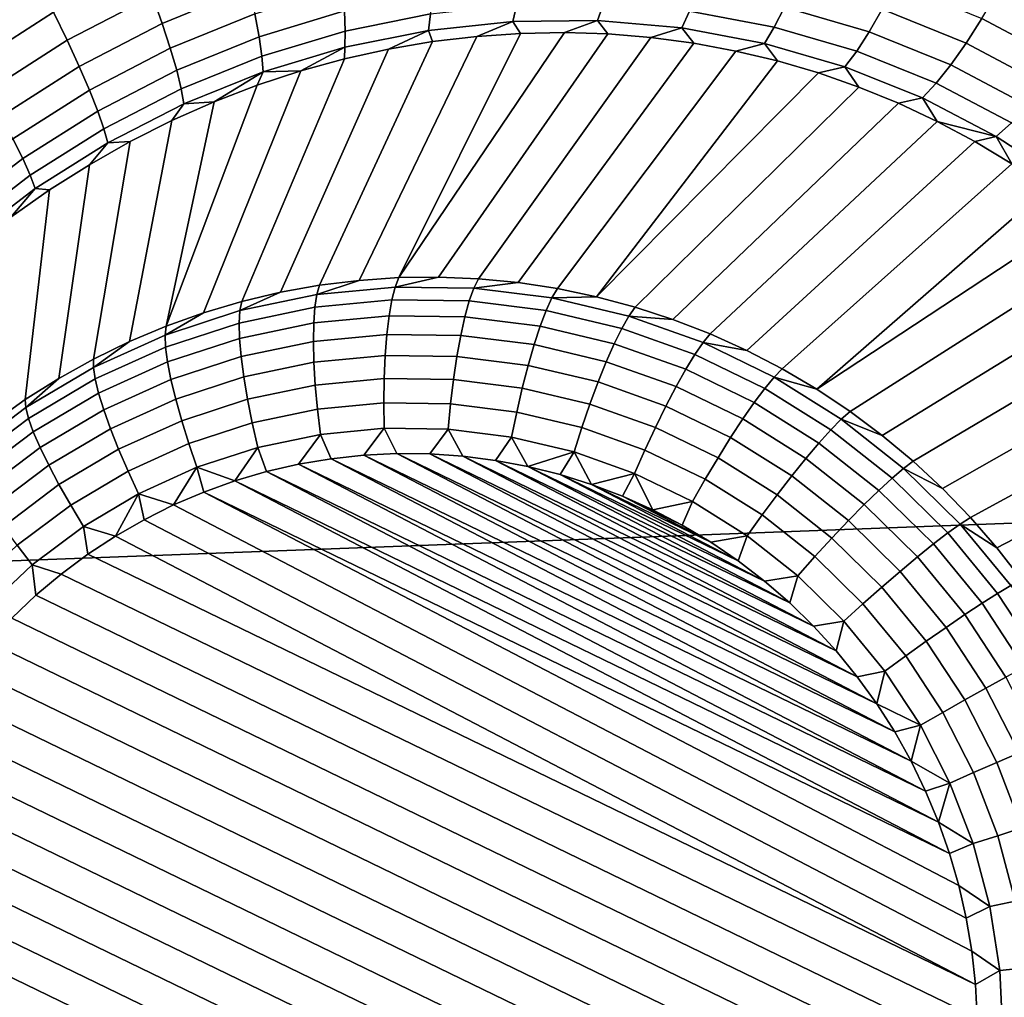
# Model space of a CAD drawing. Header units: metres. Extents: x -240 to 45, y -77 to 27.
# Tile 136 of 256: x -205.29 to -204.18, y -5.67 to -4.57. Entities that reach past the tile are written whole.
import ezdxf

# ---------------------------------------------------------------- set-up
doc = ezdxf.new("R2010")
doc.units = ezdxf.units.M
doc.layers.add('solid_102011X2', color=7, linetype='CONTINUOUS')

msp = doc.modelspace()

# ---------------------------------------------------------------- linework, layer by layer
at = {"layer": 'solid_102011X2'}
for points in [[(-204.128372, -4.500474, 322.313538), (-205.67717, -4.551639, 320.711212), (-205.525391, -5.189185, 320.590149), (-203.979279, -5.130848, 322.192963)], [(-205.266556, -4.529201, 269.524689), (-205.362854, -4.590886, 269.536743), (-205.384003, -4.558377, 269.546204), (-205.284805, -4.494833, 269.5336)], [(-205.029175, -4.535149, 269.445496), (-205.126968, -4.575106, 269.45755), (-205.137985, -4.544207, 269.480286), (-205.037338, -4.50302, 269.467743)], [(-205.137985, -4.544207, 269.480286), (-205.2341, -4.594166, 269.491974), (-205.249557, -4.562508, 269.510712), (-205.150604, -4.511018, 269.498535)], [(-204.089478, -4.589554, 269.289276), (-204.18515, -4.538713, 269.314819), (-204.16716, -4.505559, 269.327881), (-204.068314, -4.558119, 269.301819)], [(-205.249557, -4.562508, 269.510712), (-205.343063, -4.622376, 269.522247), (-205.362854, -4.590886, 269.536743), (-205.266556, -4.529201, 269.524689)], [(-205.022568, -4.564361, 269.419098), (-205.117783, -4.603168, 269.430695), (-205.126968, -4.575106, 269.45755), (-205.029175, -4.535149, 269.445496)], [(-204.921585, -4.561063, 269.37674), (-205.017654, -4.59014, 269.389038), (-205.022568, -4.564361, 269.419098), (-204.924011, -4.534437, 269.406403)], [(-204.330307, -4.584689, 269.271423), (-204.42569, -4.556685, 269.292999), (-204.41391, -4.530002, 269.320251), (-204.315674, -4.558947, 269.298187)], [(-204.22113, -4.597401, 269.27475), (-204.315674, -4.558947, 269.298187), (-204.300766, -4.529734, 269.320953), (-204.203247, -4.569509, 269.296997)], [(-205.126968, -4.575106, 269.45755), (-205.220474, -4.623614, 269.468719), (-205.2341, -4.594166, 269.491974), (-205.137985, -4.544207, 269.480286)], [(-204.82457, -4.564247, 269.330719), (-204.920593, -4.583711, 269.343903), (-204.921585, -4.561063, 269.37674), (-204.823227, -4.54105, 269.363159)], [(-204.437271, -4.57937, 269.262268), (-204.532669, -4.561475, 269.28186), (-204.523682, -4.538219, 269.313049), (-204.42569, -4.556685, 269.292999)], [(-204.11058, -4.618666, 269.271942), (-204.203247, -4.569509, 269.296997), (-204.18515, -4.538713, 269.314819), (-204.089478, -4.589554, 269.289276)], [(-204.731781, -4.572957, 269.28125), (-204.826981, -4.582998, 269.295563), (-204.82457, -4.564247, 269.330719), (-204.72728, -4.553939, 269.31604)], [(-204.636353, -4.572039, 269.26535), (-204.731781, -4.572957, 269.28125), (-204.72728, -4.553939, 269.31604), (-204.629654, -4.552999, 269.299774)], [(-204.541595, -4.580275, 269.247803), (-204.636353, -4.572039, 269.26535), (-204.629654, -4.552999, 269.299774), (-204.532669, -4.561475, 269.28186)], [(-204.344406, -4.606504, 269.241119), (-204.437271, -4.57937, 269.262268), (-204.42569, -4.556685, 269.292999), (-204.330307, -4.584689, 269.271423)], [(-204.23848, -4.621897, 269.248444), (-204.330307, -4.584689, 269.271423), (-204.315674, -4.558947, 269.298187), (-204.22113, -4.597401, 269.27475)], [(-205.2341, -4.594166, 269.491974), (-205.324982, -4.652291, 269.50296), (-205.343063, -4.622376, 269.522247), (-205.249557, -4.562508, 269.510712)], [(-205.017654, -4.59014, 269.389038), (-205.110565, -4.627895, 269.400208), (-205.117783, -4.603168, 269.430695), (-205.022568, -4.564361, 269.419098)], [(-204.920593, -4.583711, 269.343903), (-205.014496, -4.612028, 269.355804), (-205.017654, -4.59014, 269.389038), (-204.921585, -4.561063, 269.37674)], [(-204.826981, -4.582998, 269.295563), (-204.921051, -4.60198, 269.308411), (-204.920593, -4.583711, 269.343903), (-204.82457, -4.564247, 269.330719)], [(-204.448425, -4.597655, 269.228607), (-204.541595, -4.580275, 269.247803), (-204.532669, -4.561475, 269.28186), (-204.437271, -4.57937, 269.262268)], [(-204.131256, -4.64494, 269.250153), (-204.22113, -4.597401, 269.27475), (-204.203247, -4.569509, 269.296997), (-204.11058, -4.618666, 269.271942)], [(-205.117783, -4.603168, 269.430695), (-205.208893, -4.65033, 269.441406), (-205.220474, -4.623614, 269.468719), (-205.126968, -4.575106, 269.45755)], [(-204.826981, -4.582998, 269.295563), (-204.731781, -4.572957, 269.28125), (-204.772598, -4.589721, 269.250244), (-204.822266, -4.595634, 269.257599)], [(-204.731781, -4.572957, 269.28125), (-204.723053, -4.586329, 269.242523), (-204.772598, -4.589721, 269.250244)], [(-204.731781, -4.572957, 269.28125), (-204.636353, -4.572039, 269.26535), (-204.673737, -4.585428, 269.234375), (-204.723053, -4.586329, 269.242523)], [(-204.636353, -4.572039, 269.26535), (-204.624756, -4.586994, 269.22583), (-204.673737, -4.585428, 269.234375)], [(-204.636353, -4.572039, 269.26535), (-204.541595, -4.580275, 269.247803), (-204.576172, -4.590995, 269.216888), (-204.624756, -4.586994, 269.22583)], [(-204.541595, -4.580275, 269.247803), (-204.528076, -4.597416, 269.207489), (-204.576172, -4.590995, 269.216888)], [(-204.541595, -4.580275, 269.247803), (-204.448425, -4.597655, 269.228607), (-204.480545, -4.606226, 269.197662), (-204.528076, -4.597416, 269.207489)], [(-204.357742, -4.624007, 269.207825), (-204.448425, -4.597655, 269.228607), (-204.437271, -4.57937, 269.262268), (-204.344406, -4.606504, 269.241119)], [(-205.014496, -4.612028, 269.355804), (-205.105438, -4.648851, 269.366608), (-205.110565, -4.627895, 269.400208), (-205.017654, -4.59014, 269.389038)], [(-204.921051, -4.60198, 269.308411), (-205.013168, -4.629638, 269.320007), (-205.014496, -4.612028, 269.355804), (-204.920593, -4.583711, 269.343903)], [(-204.772598, -4.589721, 269.250244), (-204.905121, -4.864559, 268.369293), (-204.949615, -4.870063, 268.376953), (-204.822266, -4.595634, 269.257599)], [(-204.921051, -4.60198, 269.308411), (-204.826981, -4.582998, 269.295563), (-204.871948, -4.604077, 269.264557), (-204.921524, -4.615072, 269.271149)], [(-204.772598, -4.589721, 269.250244), (-204.723053, -4.586329, 269.242523), (-204.860382, -4.861504, 268.361694), (-204.905121, -4.864559, 268.369293)], [(-204.826981, -4.582998, 269.295563), (-204.822266, -4.595634, 269.257599), (-204.871948, -4.604077, 269.264557)], [(-204.624756, -4.586994, 269.22583), (-204.815536, -4.860909, 268.354187), (-204.860382, -4.861504, 268.361694), (-204.673737, -4.585428, 269.234375)], [(-204.723053, -4.586329, 269.242523), (-204.673737, -4.585428, 269.234375), (-204.860382, -4.861504, 268.361694)], [(-204.576172, -4.590995, 269.216888), (-204.770706, -4.862775, 268.346741), (-204.815536, -4.860909, 268.354187), (-204.624756, -4.586994, 269.22583)], [(-204.528076, -4.597416, 269.207489), (-204.726028, -4.867096, 268.339447), (-204.770706, -4.862775, 268.346741), (-204.576172, -4.590995, 269.216888)], [(-204.25499, -4.642562, 269.218536), (-204.344406, -4.606504, 269.241119), (-204.330307, -4.584689, 269.271423), (-204.23848, -4.621897, 269.248444)], [(-205.220474, -4.623614, 269.468719), (-205.308929, -4.6801, 269.479248), (-205.324982, -4.652291, 269.50296), (-205.2341, -4.594166, 269.491974)], [(-205.110565, -4.627895, 269.400208), (-205.19957, -4.673842, 269.410522), (-205.208893, -4.65033, 269.441406), (-205.117783, -4.603168, 269.430695)], [(-204.871948, -4.604077, 269.264557), (-204.993729, -4.878002, 268.384644), (-205.037338, -4.888352, 268.392334), (-204.921524, -4.615072, 269.271149)], [(-204.921051, -4.60198, 269.308411), (-204.970871, -4.628617, 269.277466), (-205.013168, -4.629638, 269.320007)], [(-204.822266, -4.595634, 269.257599), (-204.949615, -4.870063, 268.376953), (-204.993729, -4.878002, 268.384644), (-204.871948, -4.604077, 269.264557)], [(-204.921051, -4.60198, 269.308411), (-204.921524, -4.615072, 269.271149), (-204.970871, -4.628617, 269.277466)], [(-204.480545, -4.606226, 269.197662), (-204.681625, -4.87386, 268.332275), (-204.726028, -4.867096, 268.339447), (-204.528076, -4.597416, 269.207489)], [(-204.448425, -4.597655, 269.228607), (-204.433655, -4.617412, 269.187408), (-204.480545, -4.606226, 269.197662)], [(-204.448425, -4.597655, 269.228607), (-204.357742, -4.624007, 269.207825), (-204.387451, -4.630943, 269.176727), (-204.433655, -4.617412, 269.187408)], [(-204.151154, -4.667912, 269.224274), (-204.23848, -4.621897, 269.248444), (-204.22113, -4.597401, 269.27475), (-204.131256, -4.64494, 269.250153)], [(-205.013168, -4.629638, 269.320007), (-205.102509, -4.665665, 269.330536), (-205.105438, -4.648851, 269.366608), (-205.014496, -4.612028, 269.355804)], [(-204.921524, -4.615072, 269.271149), (-205.037338, -4.888352, 268.392334), (-205.080322, -4.901083, 268.399994), (-204.970871, -4.628617, 269.277466)], [(-204.433655, -4.617412, 269.187408), (-204.63765, -4.883048, 268.325287), (-204.681625, -4.87386, 268.332275), (-204.480545, -4.606226, 269.197662)], [(-204.270386, -4.659031, 269.185608), (-204.357742, -4.624007, 269.207825), (-204.344406, -4.606504, 269.241119), (-204.25499, -4.642562, 269.218536)], [(-205.208893, -4.65033, 269.441406), (-205.295181, -4.705312, 269.451538), (-205.308929, -4.6801, 269.479248), (-205.220474, -4.623614, 269.468719)], [(-204.433655, -4.617412, 269.187408), (-204.387451, -4.630943, 269.176727), (-204.63765, -4.883048, 268.325287)], [(-204.357742, -4.624007, 269.207825), (-204.342026, -4.646807, 269.165619), (-204.387451, -4.630943, 269.176727)], [(-204.357742, -4.624007, 269.207825), (-204.270386, -4.659031, 269.185608), (-204.297455, -4.664984, 269.154144), (-204.342026, -4.646807, 269.165619)], [(-204.169907, -4.687175, 269.194763), (-204.25499, -4.642562, 269.218536), (-204.23848, -4.621897, 269.248444), (-204.151154, -4.667912, 269.224274)], [(-205.105438, -4.648851, 269.366608), (-205.192688, -4.693734, 269.376617), (-205.19957, -4.673842, 269.410522), (-205.110565, -4.627895, 269.400208)], [(-204.970871, -4.628617, 269.277466), (-205.080322, -4.901083, 268.399994), (-205.122543, -4.916156, 268.407623), (-205.019836, -4.644723, 269.283447)], [(-205.013168, -4.629638, 269.320007), (-205.068283, -4.663364, 269.289185), (-205.102509, -4.665665, 269.330536)], [(-205.013168, -4.629638, 269.320007), (-205.019836, -4.644723, 269.283447), (-205.068283, -4.663364, 269.289185)], [(-205.013168, -4.629638, 269.320007), (-204.970871, -4.628617, 269.277466), (-205.019836, -4.644723, 269.283447)], [(-204.342026, -4.646807, 269.165619), (-204.594193, -4.894631, 268.318451), (-204.63765, -4.883048, 268.325287), (-204.387451, -4.630943, 269.176727)], [(-205.068283, -4.663364, 269.289185), (-205.019836, -4.644723, 269.283447), (-205.122543, -4.916156, 268.407623)], [(-204.297455, -4.664984, 269.154144), (-204.551422, -4.908577, 268.311859), (-204.594193, -4.894631, 268.318451), (-204.342026, -4.646807, 269.165619)], [(-204.18718, -4.702386, 269.16214), (-204.270386, -4.659031, 269.185608), (-204.25499, -4.642562, 269.218536), (-204.169907, -4.687175, 269.194763)], [(-205.19957, -4.673842, 269.410522), (-205.283981, -4.72748, 269.420288), (-205.295181, -4.705312, 269.451538), (-205.208893, -4.65033, 269.441406)], [(-205.102509, -4.665665, 269.330536), (-205.188354, -4.709653, 269.340271), (-205.192688, -4.693734, 269.376617), (-205.105438, -4.648851, 269.366608)], [(-204.270386, -4.659031, 269.185608), (-204.253784, -4.685467, 269.142242), (-204.297455, -4.664984, 269.154144)], [(-204.18718, -4.702386, 269.16214), (-204.253784, -4.685467, 269.142242), (-204.270386, -4.659031, 269.185608)], [(-205.188354, -4.709653, 269.340271), (-205.102509, -4.665665, 269.330536), (-205.116074, -4.684536, 269.294647), (-205.163025, -4.708181, 269.299927)], [(-205.116074, -4.684536, 269.294647), (-205.068283, -4.663364, 269.289185), (-205.122543, -4.916156, 268.407623), (-205.163879, -4.933529, 268.415222)], [(-205.102509, -4.665665, 269.330536), (-205.068283, -4.663364, 269.289185), (-205.116074, -4.684536, 269.294647)], [(-204.253784, -4.685467, 269.142242), (-204.50943, -4.924844, 268.30545), (-204.551422, -4.908577, 268.311859), (-204.297455, -4.664984, 269.154144)], [(-205.192688, -4.693734, 269.376617), (-205.275543, -4.746211, 269.386078), (-205.283981, -4.72748, 269.420288), (-205.19957, -4.673842, 269.410522)], [(-205.163025, -4.708181, 269.299927), (-205.116074, -4.684536, 269.294647), (-205.163879, -4.933529, 268.415222), (-205.204224, -4.95315, 268.422699)], [(-204.211121, -4.70823, 269.129974), (-204.468369, -4.943384, 268.299286), (-204.50943, -4.924844, 268.30545), (-204.253784, -4.685467, 269.142242)], [(-204.18718, -4.702386, 269.16214), (-204.211121, -4.70823, 269.129974), (-204.253784, -4.685467, 269.142242)], [(-204.108826, -4.753578, 269.137726), (-204.18718, -4.702386, 269.16214), (-204.169907, -4.687175, 269.194763), (-204.089859, -4.739809, 269.170013)], [(-205.188354, -4.709653, 269.340271), (-205.269989, -4.761174, 269.349487), (-205.275543, -4.746211, 269.386078), (-205.192688, -4.693734, 269.376617)], [(-204.18718, -4.702386, 269.16214), (-204.16954, -4.733253, 269.117371), (-204.211121, -4.70823, 269.129974)], [(-204.108826, -4.753578, 269.137726), (-204.16954, -4.733253, 269.117371), (-204.18718, -4.702386, 269.16214)], [(-205.283981, -4.72748, 269.420288), (-205.36319, -4.78826, 269.429718), (-205.376053, -4.767533, 269.461304), (-205.295181, -4.705312, 269.451538)], [(-205.269989, -4.761174, 269.349487), (-205.188354, -4.709653, 269.340271), (-205.209015, -4.734279, 269.305054), (-205.253876, -4.762744, 269.310089)], [(-205.163025, -4.708181, 269.299927), (-205.204224, -4.95315, 268.422699), (-205.243439, -4.974961, 268.430115), (-205.209015, -4.734279, 269.305054)], [(-205.188354, -4.709653, 269.340271), (-205.163025, -4.708181, 269.299927), (-205.209015, -4.734279, 269.305054)], [(-204.16954, -4.733253, 269.117371), (-204.428329, -4.964144, 268.293396), (-204.468369, -4.943384, 268.299286), (-204.211121, -4.70823, 269.129974)], [(-205.275543, -4.746211, 269.386078), (-205.353378, -4.805768, 269.395203), (-205.36319, -4.78826, 269.429718), (-205.283981, -4.72748, 269.420288)], [(-205.209015, -4.734279, 269.305054), (-205.243439, -4.974961, 268.430115), (-205.281418, -4.998899, 268.437378), (-205.253876, -4.762744, 269.310089)], [(-204.129135, -4.760509, 269.104431), (-204.38945, -4.987062, 268.287781), (-204.428329, -4.964144, 268.293396), (-204.16954, -4.733253, 269.117371)], [(-205.269989, -4.761174, 269.349487), (-205.346802, -4.819746, 269.358398), (-205.353378, -4.805768, 269.395203), (-205.275543, -4.746211, 269.386078)], [(-205.346802, -4.819746, 269.358398), (-205.269989, -4.761174, 269.349487), (-205.297455, -4.793531, 269.315002), (-205.339569, -4.826523, 269.319916)], [(-205.253876, -4.762744, 269.310089), (-205.281418, -4.998899, 268.437378), (-205.318054, -5.024894, 268.444489), (-205.297455, -4.793531, 269.315002)], [(-205.269989, -4.761174, 269.349487), (-205.253876, -4.762744, 269.310089), (-205.297455, -4.793531, 269.315002)], [(-204.129135, -4.760509, 269.104431), (-204.089996, -4.789971, 269.091248), (-204.38945, -4.987062, 268.287781)], [(-204.0522, -4.821599, 269.07782), (-204.351852, -5.01207, 268.28244), (-204.38945, -4.987062, 268.287781), (-204.089996, -4.789971, 269.091248)], [(-204.015884, -4.855352, 269.064178), (-204.315613, -5.039097, 268.277435), (-204.351852, -5.01207, 268.28244), (-204.0522, -4.821599, 269.07782)], [(-203.98114, -4.891167, 269.050415), (-204.280869, -5.068062, 268.272736), (-204.315613, -5.039097, 268.277435), (-204.015884, -4.855352, 269.064178)], [(-204.952682, -4.880531, 268.350006), (-205.039413, -4.898612, 268.365204), (-204.993729, -4.878002, 268.384644), (-204.949615, -4.870063, 268.376953)], [(-204.864471, -4.872069, 268.33493), (-204.952682, -4.880531, 268.350006), (-204.905121, -4.864559, 268.369293), (-204.860382, -4.861504, 268.361694)], [(-204.952682, -4.880531, 268.350006), (-204.949615, -4.870063, 268.376953), (-204.905121, -4.864559, 268.369293)], [(-204.864471, -4.872069, 268.33493), (-204.860382, -4.861504, 268.361694), (-204.815536, -4.860909, 268.354187)], [(-204.775818, -4.873326, 268.32016), (-204.864471, -4.872069, 268.33493), (-204.815536, -4.860909, 268.354187), (-204.770706, -4.862775, 268.346741)], [(-204.775818, -4.873326, 268.32016), (-204.770706, -4.862775, 268.346741), (-204.726028, -4.867096, 268.339447)], [(-204.687744, -4.884286, 268.305847), (-204.775818, -4.873326, 268.32016), (-204.726028, -4.867096, 268.339447), (-204.681625, -4.87386, 268.332275)], [(-205.039413, -4.898612, 268.365204), (-204.952682, -4.880531, 268.350006), (-204.954895, -4.894785, 268.324738), (-205.040222, -4.912573, 268.339691)], [(-205.039413, -4.898612, 268.365204), (-205.037338, -4.888352, 268.392334), (-204.993729, -4.878002, 268.384644)], [(-204.952682, -4.880531, 268.350006), (-204.864471, -4.872069, 268.33493), (-204.868103, -4.88646, 268.309906), (-204.954895, -4.894785, 268.324738)], [(-204.864471, -4.872069, 268.33493), (-204.775818, -4.873326, 268.32016), (-204.780884, -4.887696, 268.29538), (-204.868103, -4.88646, 268.309906)], [(-204.775818, -4.873326, 268.32016), (-204.687744, -4.884286, 268.305847), (-204.694244, -4.898479, 268.281311), (-204.780884, -4.887696, 268.29538)], [(-204.687744, -4.884286, 268.305847), (-204.681625, -4.87386, 268.332275), (-204.63765, -4.883048, 268.325287)], [(-205.039413, -4.898612, 268.365204), (-205.123642, -4.9261, 268.380341), (-205.080322, -4.901083, 268.399994), (-205.037338, -4.888352, 268.392334)], [(-204.954895, -4.894785, 268.324738), (-204.868103, -4.88646, 268.309906), (-204.871216, -4.904362, 268.287201), (-204.956192, -4.912514, 268.301727)], [(-204.868103, -4.88646, 268.309906), (-204.780884, -4.887696, 268.29538), (-204.785812, -4.905572, 268.272949), (-204.871216, -4.904362, 268.287201)], [(-204.780884, -4.887696, 268.29538), (-204.694244, -4.898479, 268.281311), (-204.700974, -4.91613, 268.259186), (-204.785812, -4.905572, 268.272949)], [(-204.687744, -4.884286, 268.305847), (-204.601303, -4.90482, 268.292175), (-204.609207, -4.918681, 268.267853), (-204.694244, -4.898479, 268.281311)], [(-204.601303, -4.90482, 268.292175), (-204.687744, -4.884286, 268.305847), (-204.63765, -4.883048, 268.325287), (-204.594193, -4.894631, 268.318451)], [(-203.948059, -4.92898, 269.036591), (-204.247711, -5.09888, 268.268372), (-204.280869, -5.068062, 268.272736), (-203.98114, -4.891167, 269.050415)], [(-205.123642, -4.9261, 268.380341), (-205.039413, -4.898612, 268.365204), (-205.040222, -4.912573, 268.339691), (-205.123093, -4.939617, 268.354584)], [(-205.123642, -4.9261, 268.380341), (-205.122543, -4.916156, 268.407623), (-205.080322, -4.901083, 268.399994)], [(-205.040222, -4.912573, 268.339691), (-204.954895, -4.894785, 268.324738), (-204.956192, -4.912514, 268.301727), (-205.039734, -4.929931, 268.316345)], [(-204.694244, -4.898479, 268.281311), (-204.609207, -4.918681, 268.267853), (-204.617706, -4.935912, 268.246002), (-204.700974, -4.91613, 268.259186)], [(-204.601303, -4.90482, 268.292175), (-204.594193, -4.894631, 268.318451), (-204.551422, -4.908577, 268.311859)], [(-205.123093, -4.939617, 268.354584), (-205.040222, -4.912573, 268.339691), (-205.039734, -4.929931, 268.316345), (-205.12088, -4.95641, 268.330933)], [(-205.039734, -4.929931, 268.316345), (-204.956192, -4.912514, 268.301727), (-204.956543, -4.933342, 268.281403), (-205.037964, -4.950318, 268.295685)], [(-204.956192, -4.912514, 268.301727), (-204.871216, -4.904362, 268.287201), (-204.873718, -4.925398, 268.267242), (-204.956543, -4.933342, 268.281403)], [(-204.871216, -4.904362, 268.287201), (-204.785812, -4.905572, 268.272949), (-204.790482, -4.926578, 268.253387), (-204.873718, -4.925398, 268.267242)], [(-204.785812, -4.905572, 268.272949), (-204.700974, -4.91613, 268.259186), (-204.707809, -4.936867, 268.23996), (-204.790482, -4.926578, 268.253387)], [(-204.601303, -4.90482, 268.292175), (-204.517502, -4.93469, 268.279327), (-204.526764, -4.948067, 268.255188), (-204.609207, -4.918681, 268.267853)], [(-204.517502, -4.93469, 268.279327), (-204.601303, -4.90482, 268.292175), (-204.551422, -4.908577, 268.311859), (-204.50943, -4.924844, 268.30545)], [(-205.123642, -4.9261, 268.380341), (-205.204391, -4.962673, 268.395264), (-205.163879, -4.933529, 268.415222), (-205.122543, -4.916156, 268.407623)], [(-204.956543, -4.933342, 268.281403), (-204.873718, -4.925398, 268.267242), (-204.87558, -4.949121, 268.250519), (-204.955948, -4.956831, 268.264252)], [(-204.873718, -4.925398, 268.267242), (-204.790482, -4.926578, 268.253387), (-204.7948, -4.950266, 268.237061), (-204.87558, -4.949121, 268.250519)], [(-204.700974, -4.91613, 268.259186), (-204.617706, -4.935912, 268.246002), (-204.626648, -4.956147, 268.227112), (-204.707809, -4.936867, 268.23996)], [(-204.609207, -4.918681, 268.267853), (-204.526764, -4.948067, 268.255188), (-204.536987, -4.964684, 268.233612), (-204.617706, -4.935912, 268.246002)], [(-204.517502, -4.93469, 268.279327), (-204.50943, -4.924844, 268.30545), (-204.468369, -4.943384, 268.299286)], [(-205.204391, -4.962673, 268.395264), (-205.123642, -4.9261, 268.380341), (-205.123093, -4.939617, 268.354584), (-205.20253, -4.975597, 268.369263)], [(-205.204391, -4.962673, 268.395264), (-205.204224, -4.95315, 268.422699), (-205.163879, -4.933529, 268.415222)], [(-205.12088, -4.95641, 268.330933), (-205.039734, -4.929931, 268.316345), (-205.037964, -4.950318, 268.295685), (-205.11705, -4.976126, 268.309906)], [(-205.037964, -4.950318, 268.295685), (-204.956543, -4.933342, 268.281403), (-204.955948, -4.956831, 268.264252), (-205.034958, -4.973303, 268.278107)], [(-204.790482, -4.926578, 268.253387), (-204.707809, -4.936867, 268.23996), (-204.714569, -4.960251, 268.22403), (-204.7948, -4.950266, 268.237061)], [(-204.707809, -4.936867, 268.23996), (-204.626648, -4.956147, 268.227112), (-204.635818, -4.97896, 268.211578), (-204.714569, -4.960251, 268.22403)], [(-204.617706, -4.935912, 268.246002), (-204.536987, -4.964684, 268.233612), (-204.547974, -4.98419, 268.215027), (-204.626648, -4.956147, 268.227112)], [(-204.517502, -4.93469, 268.279327), (-204.437332, -4.973543, 268.267395), (-204.447876, -4.986291, 268.243469), (-204.526764, -4.948067, 268.255188)], [(-204.437332, -4.973543, 268.267395), (-204.517502, -4.93469, 268.279327), (-204.468369, -4.943384, 268.299286), (-204.428329, -4.964144, 268.293396)], [(-203.916748, -4.968709, 269.022797), (-204.216232, -5.131462, 268.264343), (-204.247711, -5.09888, 268.268372), (-203.948059, -4.92898, 269.036591)], [(-205.20253, -4.975597, 268.369263), (-205.123093, -4.939617, 268.354584), (-205.12088, -4.95641, 268.330933), (-205.198669, -4.991641, 268.345306)], [(-204.526764, -4.948067, 268.255188), (-204.447876, -4.986291, 268.243469), (-204.459747, -5.002111, 268.222137), (-204.536987, -4.964684, 268.233612)], [(-205.204391, -4.962673, 268.395264), (-205.280716, -5.007902, 268.40976), (-205.243439, -4.974961, 268.430115), (-205.204224, -4.95315, 268.422699)], [(-205.198669, -4.991641, 268.345306), (-205.12088, -4.95641, 268.330933), (-205.11705, -4.976126, 268.309906), (-205.192871, -5.010463, 268.323883)], [(-205.11705, -4.976126, 268.309906), (-205.037964, -4.950318, 268.295685), (-205.034958, -4.973303, 268.278107), (-205.11171, -4.998347, 268.291901)], [(-205.034958, -4.973303, 268.278107), (-204.955948, -4.956831, 268.264252), (-204.954407, -4.982481, 268.25061), (-205.030777, -4.998401, 268.264008)], [(-204.955948, -4.956831, 268.264252), (-204.87558, -4.949121, 268.250519), (-204.876755, -4.975031, 268.237335), (-204.954407, -4.982481, 268.25061)], [(-204.87558, -4.949121, 268.250519), (-204.7948, -4.950266, 268.237061), (-204.798691, -4.976137, 268.224335), (-204.876755, -4.975031, 268.237335)], [(-204.7948, -4.950266, 268.237061), (-204.714569, -4.960251, 268.22403), (-204.721161, -4.985787, 268.211731), (-204.798691, -4.976137, 268.224335)], [(-204.626648, -4.956147, 268.227112), (-204.547974, -4.98419, 268.215027), (-204.559479, -5.006172, 268.19986), (-204.635818, -4.97896, 268.211578)], [(-205.280716, -5.007902, 268.40976), (-205.204391, -4.962673, 268.395264), (-205.20253, -4.975597, 268.369263), (-205.277618, -5.020094, 268.383514)], [(-204.714569, -4.960251, 268.22403), (-204.635818, -4.97896, 268.211578), (-204.64505, -5.003867, 268.199707), (-204.721161, -4.985787, 268.211731)], [(-204.536987, -4.964684, 268.233612), (-204.459747, -5.002111, 268.222137), (-204.472687, -5.020669, 268.203857), (-204.547974, -4.98419, 268.215027)], [(-204.437332, -4.973543, 268.267395), (-204.428329, -4.964144, 268.293396), (-204.38945, -4.987062, 268.287781)], [(-203.887314, -5.010285, 269.009033), (-204.186539, -5.165711, 268.260681), (-204.216232, -5.131462, 268.264343), (-203.916748, -4.968709, 269.022797)], [(-205.280716, -5.007902, 268.40976), (-205.281418, -4.998899, 268.437378), (-205.243439, -4.974961, 268.430115)], [(-205.277618, -5.020094, 268.383514), (-205.20253, -4.975597, 268.369263), (-205.198669, -4.991641, 268.345306), (-205.272186, -5.035209, 268.359253)], [(-205.192871, -5.010463, 268.323883), (-205.11705, -4.976126, 268.309906), (-205.11171, -4.998347, 268.291901), (-205.185272, -5.031667, 268.305481)], [(-205.11171, -4.998347, 268.291901), (-205.034958, -4.973303, 268.278107), (-205.030777, -4.998401, 268.264008), (-205.104935, -5.022602, 268.277313)], [(-204.954407, -4.982481, 268.25061), (-204.876755, -4.975031, 268.237335), (-204.877197, -5.002579, 268.227997), (-204.951981, -5.009751, 268.240784)], [(-204.876755, -4.975031, 268.237335), (-204.798691, -4.976137, 268.224335), (-204.802048, -5.003644, 268.215485), (-204.877197, -5.002579, 268.227997)], [(-204.798691, -4.976137, 268.224335), (-204.721161, -4.985787, 268.211731), (-204.727402, -5.012934, 268.203339), (-204.802048, -5.003644, 268.215485)], [(-204.635818, -4.97896, 268.211578), (-204.559479, -5.006172, 268.19986), (-204.571274, -5.030165, 268.188385), (-204.64505, -5.003867, 268.199707)], [(-204.437332, -4.973543, 268.267395), (-204.36171, -5.020925, 268.256592), (-204.373489, -5.032907, 268.232819), (-204.447876, -4.986291, 268.243469)], [(-204.36171, -5.020925, 268.256592), (-204.437332, -4.973543, 268.267395), (-204.38945, -4.987062, 268.287781), (-204.351852, -5.01207, 268.28244)], [(-205.272186, -5.035209, 268.359253), (-205.198669, -4.991641, 268.345306), (-205.192871, -5.010463, 268.323883), (-205.264526, -5.052927, 268.337494)], [(-205.030777, -4.998401, 268.264008), (-204.954407, -4.982481, 268.25061), (-204.951981, -5.009751, 268.240784), (-205.025497, -5.025078, 268.253662)], [(-204.721161, -4.985787, 268.211731), (-204.64505, -5.003867, 268.199707), (-204.654129, -5.030341, 268.191772), (-204.727402, -5.012934, 268.203339)], [(-204.547974, -4.98419, 268.215027), (-204.472687, -5.020669, 268.203857), (-204.486435, -5.04157, 268.188995), (-204.559479, -5.006172, 268.19986)], [(-204.447876, -4.986291, 268.243469), (-204.373489, -5.032907, 268.232819), (-204.386902, -5.047754, 268.2117), (-204.459747, -5.002111, 268.222137)], [(-205.280716, -5.007902, 268.40976), (-205.3517, -5.061256, 268.423676), (-205.318054, -5.024894, 268.444489), (-205.281418, -4.998899, 268.437378)], [(-205.185272, -5.031667, 268.305481), (-205.11171, -4.998347, 268.291901), (-205.104935, -5.022602, 268.277313), (-205.176041, -5.054803, 268.290436)], [(-205.104935, -5.022602, 268.277313), (-205.030777, -4.998401, 268.264008), (-205.025497, -5.025078, 268.253662), (-205.096909, -5.048379, 268.266479)], [(-204.951981, -5.009751, 268.240784), (-204.877197, -5.002579, 268.227997), (-204.876938, -5.031181, 268.222687), (-204.948685, -5.038064, 268.234955)], [(-204.877197, -5.002579, 268.227997), (-204.802048, -5.003644, 268.215485), (-204.80481, -5.032203, 268.210663), (-204.876938, -5.031181, 268.222687)], [(-204.459747, -5.002111, 268.222137), (-204.386902, -5.047754, 268.2117), (-204.401703, -5.065154, 268.193695), (-204.472687, -5.020669, 268.203857)], [(-205.3517, -5.061256, 268.423676), (-205.280716, -5.007902, 268.40976), (-205.277618, -5.020094, 268.383514), (-205.347458, -5.072586, 268.397217)], [(-205.264526, -5.052927, 268.337494), (-205.192871, -5.010463, 268.323883), (-205.185272, -5.031667, 268.305481), (-205.254807, -5.072873, 268.318695)], [(-205.025497, -5.025078, 268.253662), (-204.951981, -5.009751, 268.240784), (-204.948685, -5.038064, 268.234955), (-205.019241, -5.052773, 268.247314)], [(-204.802048, -5.003644, 268.215485), (-204.727402, -5.012934, 268.203339), (-204.73317, -5.041119, 268.199036), (-204.80481, -5.032203, 268.210663)], [(-204.727402, -5.012934, 268.203339), (-204.654129, -5.030341, 268.191772), (-204.662857, -5.057823, 268.187927), (-204.73317, -5.041119, 268.199036)], [(-204.64505, -5.003867, 268.199707), (-204.571274, -5.030165, 268.188385), (-204.583084, -5.055661, 268.180847), (-204.654129, -5.030341, 268.191772)], [(-204.559479, -5.006172, 268.19986), (-204.486435, -5.04157, 268.188995), (-204.500671, -5.064373, 268.177887), (-204.571274, -5.030165, 268.188385)], [(-204.36171, -5.020925, 268.256592), (-204.351852, -5.01207, 268.28244), (-204.315613, -5.039097, 268.277435)], [(-203.859848, -5.053578, 268.995422), (-204.158707, -5.201527, 268.257416), (-204.186539, -5.165711, 268.260681), (-203.887314, -5.010285, 269.009033)], [(-205.347458, -5.072586, 268.397217), (-205.277618, -5.020094, 268.383514), (-205.272186, -5.035209, 268.359253), (-205.340561, -5.086606, 268.372681)], [(-205.176041, -5.054803, 268.290436), (-205.104935, -5.022602, 268.277313), (-205.096909, -5.048379, 268.266479), (-205.165359, -5.079382, 268.279144)], [(-205.096909, -5.048379, 268.266479), (-205.025497, -5.025078, 268.253662), (-205.019241, -5.052773, 268.247314), (-205.087769, -5.075133, 268.259644)], [(-204.472687, -5.020669, 268.203857), (-204.401703, -5.065154, 268.193695), (-204.417542, -5.084737, 268.179138), (-204.486435, -5.04157, 268.188995)], [(-204.36171, -5.020925, 268.256592), (-204.29155, -5.07628, 268.246979), (-204.304459, -5.087366, 268.223358), (-204.373489, -5.032907, 268.232819)], [(-204.29155, -5.07628, 268.246979), (-204.36171, -5.020925, 268.256592), (-204.315613, -5.039097, 268.277435), (-204.280869, -5.068062, 268.272736)], [(-205.340561, -5.086606, 268.372681), (-205.272186, -5.035209, 268.359253), (-205.264526, -5.052927, 268.337494), (-205.331177, -5.10302, 268.350555)], [(-205.254807, -5.072873, 268.318695), (-205.185272, -5.031667, 268.305481), (-205.176041, -5.054803, 268.290436), (-205.243225, -5.094624, 268.303223)], [(-204.948685, -5.038064, 268.234955), (-204.876938, -5.031181, 268.222687), (-204.899628, -5.061414, 268.225525), (-204.9366, -5.065421, 268.231873)], [(-204.876938, -5.031181, 268.222687), (-204.862518, -5.059598, 268.219269), (-204.899628, -5.061414, 268.225525)], [(-204.876938, -5.031181, 268.222687), (-204.80481, -5.032203, 268.210663), (-204.825317, -5.059978, 268.213043), (-204.862518, -5.059598, 268.219269)], [(-204.80481, -5.032203, 268.210663), (-204.788254, -5.062549, 268.20694), (-204.825317, -5.059978, 268.213043)], [(-204.80481, -5.032203, 268.210663), (-204.73317, -5.041119, 268.199036), (-204.751328, -5.067308, 268.200958), (-204.788254, -5.062549, 268.20694)], [(-204.654129, -5.030341, 268.191772), (-204.583084, -5.055661, 268.180847), (-204.594696, -5.08212, 268.17746), (-204.662857, -5.057823, 268.187927)], [(-204.571274, -5.030165, 268.188385), (-204.500671, -5.064373, 268.177887), (-204.515121, -5.088596, 268.170746), (-204.583084, -5.055661, 268.180847)], [(-204.373489, -5.032907, 268.232819), (-204.304459, -5.087366, 268.223358), (-204.319321, -5.101078, 268.202454), (-204.386902, -5.047754, 268.2117)], [(-205.019241, -5.052773, 268.247314), (-204.948685, -5.038064, 268.234955), (-204.973221, -5.071604, 268.23822), (-205.009445, -5.079943, 268.244598)], [(-204.948685, -5.038064, 268.234955), (-204.9366, -5.065421, 268.231873), (-204.973221, -5.071604, 268.23822)], [(-204.73317, -5.041119, 268.199036), (-204.714767, -5.074231, 268.195099), (-204.751328, -5.067308, 268.200958)], [(-204.73317, -5.041119, 268.199036), (-204.662857, -5.057823, 268.187927), (-204.714767, -5.074231, 268.195099)], [(-204.486435, -5.04157, 268.188995), (-204.417542, -5.084737, 268.179138), (-204.434097, -5.106091, 268.168365), (-204.500671, -5.064373, 268.177887)], [(-204.386902, -5.047754, 268.2117), (-204.319321, -5.101078, 268.202454), (-204.335815, -5.117125, 268.184662), (-204.401703, -5.065154, 268.193695)], [(-205.331177, -5.10302, 268.350555), (-205.264526, -5.052927, 268.337494), (-205.254807, -5.072873, 268.318695), (-205.319473, -5.121482, 268.33136)], [(-205.243225, -5.094624, 268.303223), (-205.176041, -5.054803, 268.290436), (-205.165359, -5.079382, 268.279144), (-205.230042, -5.117722, 268.291412)], [(-205.165359, -5.079382, 268.279144), (-205.096909, -5.048379, 268.266479), (-205.087769, -5.075133, 268.259644), (-205.153458, -5.104884, 268.271759)], [(-205.087769, -5.075133, 268.259644), (-205.019241, -5.052773, 268.247314), (-205.045059, -5.090401, 268.250977)], [(-205.019241, -5.052773, 268.247314), (-205.009445, -5.079943, 268.244598), (-205.045059, -5.090401, 268.250977)], [(-204.662857, -5.057823, 268.187927), (-204.678619, -5.083304, 268.189423), (-204.714767, -5.074231, 268.195099)], [(-204.662857, -5.057823, 268.187927), (-204.643082, -5.094487, 268.183899), (-204.678619, -5.083304, 268.189423)], [(-204.662857, -5.057823, 268.187927), (-204.594696, -5.08212, 268.17746), (-204.643082, -5.094487, 268.183899)], [(-204.583084, -5.055661, 268.180847), (-204.515121, -5.088596, 268.170746), (-204.529465, -5.113726, 268.167755), (-204.594696, -5.08212, 268.17746)], [(-204.973221, -5.071604, 268.23822), (-204.9366, -5.065421, 268.231873), (-204.283203, -5.405972, 268.135681)], [(-204.9366, -5.065421, 268.231873), (-204.899628, -5.061414, 268.225525), (-204.30159, -5.37313, 268.137482)], [(-204.9366, -5.065421, 268.231873), (-204.30159, -5.37313, 268.137482), (-204.283203, -5.405972, 268.135681)], [(-204.899628, -5.061414, 268.225525), (-204.862518, -5.059598, 268.219269), (-204.321869, -5.341386, 268.139648)], [(-204.899628, -5.061414, 268.225525), (-204.321869, -5.341386, 268.139648), (-204.30159, -5.37313, 268.137482)], [(-204.862518, -5.059598, 268.219269), (-204.343887, -5.310921, 268.142181), (-204.321869, -5.341386, 268.139648)], [(-204.862518, -5.059598, 268.219269), (-204.825317, -5.059978, 268.213043), (-204.343887, -5.310921, 268.142181)], [(-204.825317, -5.059978, 268.213043), (-204.36763, -5.281765, 268.14502), (-204.343887, -5.310921, 268.142181)], [(-204.825317, -5.059978, 268.213043), (-204.788254, -5.062549, 268.20694), (-204.36763, -5.281765, 268.14502)], [(-204.788254, -5.062549, 268.20694), (-204.392975, -5.254091, 268.148193), (-204.36763, -5.281765, 268.14502)], [(-204.788254, -5.062549, 268.20694), (-204.751328, -5.067308, 268.200958), (-204.392975, -5.254091, 268.148193)], [(-204.751328, -5.067308, 268.200958), (-204.419891, -5.227915, 268.151703), (-204.392975, -5.254091, 268.148193)], [(-204.751328, -5.067308, 268.200958), (-204.714767, -5.074231, 268.195099), (-204.419891, -5.227915, 268.151703)], [(-204.500671, -5.064373, 268.177887), (-204.434097, -5.106091, 268.168365), (-204.451019, -5.128761, 268.161591), (-204.515121, -5.088596, 268.170746)], [(-204.401703, -5.065154, 268.193695), (-204.335815, -5.117125, 268.184662), (-204.353607, -5.135169, 268.17038), (-204.417542, -5.084737, 268.179138)], [(-204.29155, -5.07628, 268.246979), (-204.280869, -5.068062, 268.272736), (-204.247711, -5.09888, 268.268372)], [(-205.319473, -5.121482, 268.33136), (-205.254807, -5.072873, 268.318695), (-205.243225, -5.094624, 268.303223), (-205.305725, -5.1416, 268.31546)], [(-205.230042, -5.117722, 268.291412), (-205.165359, -5.079382, 268.279144), (-205.153458, -5.104884, 268.271759), (-205.21553, -5.141676, 268.283539)], [(-205.153458, -5.104884, 268.271759), (-205.087769, -5.075133, 268.259644), (-205.114136, -5.11752, 268.26355)], [(-205.087769, -5.075133, 268.259644), (-205.080002, -5.10294, 268.257294), (-205.114136, -5.11752, 268.26355)], [(-205.087769, -5.075133, 268.259644), (-205.045059, -5.090401, 268.250977), (-205.080002, -5.10294, 268.257294)], [(-205.045059, -5.090401, 268.250977), (-205.009445, -5.079943, 268.244598), (-204.252213, -5.474603, 268.133118)], [(-205.009445, -5.079943, 268.244598), (-204.973221, -5.071604, 268.23822), (-204.266708, -5.439854, 268.134216)], [(-205.009445, -5.079943, 268.244598), (-204.266708, -5.439854, 268.134216), (-204.252213, -5.474603, 268.133118)], [(-204.973221, -5.071604, 268.23822), (-204.283203, -5.405972, 268.135681), (-204.266708, -5.439854, 268.134216)], [(-204.714767, -5.074231, 268.195099), (-204.448227, -5.203394, 268.155487), (-204.419891, -5.227915, 268.151703)], [(-204.714767, -5.074231, 268.195099), (-204.678619, -5.083304, 268.189423), (-204.448227, -5.203394, 268.155487)], [(-204.29155, -5.07628, 268.246979), (-204.227646, -5.138959, 268.238678), (-204.241592, -5.149031, 268.21524), (-204.304459, -5.087366, 268.223358)], [(-204.227646, -5.138959, 268.238678), (-204.29155, -5.07628, 268.246979), (-204.247711, -5.09888, 268.268372), (-204.216232, -5.131462, 268.264343)], [(-205.080002, -5.10294, 268.257294), (-205.045059, -5.090401, 268.250977), (-204.239731, -5.510125, 268.132416)], [(-205.045059, -5.090401, 268.250977), (-204.252213, -5.474603, 268.133118), (-204.239731, -5.510125, 268.132416)], [(-204.678619, -5.083304, 268.189423), (-204.477936, -5.180551, 268.159576), (-204.448227, -5.203394, 268.155487)], [(-204.678619, -5.083304, 268.189423), (-204.643082, -5.094487, 268.183899), (-204.477936, -5.180551, 268.159576)], [(-204.594696, -5.08212, 268.17746), (-204.608185, -5.10775, 268.178589), (-204.643082, -5.094487, 268.183899)], [(-204.594696, -5.08212, 268.17746), (-204.574127, -5.123044, 268.173462), (-204.608185, -5.10775, 268.178589)], [(-204.594696, -5.08212, 268.17746), (-204.529465, -5.113726, 268.167755), (-204.574127, -5.123044, 268.173462)], [(-204.515121, -5.088596, 268.170746), (-204.451019, -5.128761, 268.161591), (-204.467957, -5.152269, 268.158936), (-204.529465, -5.113726, 268.167755)], [(-204.417542, -5.084737, 268.179138), (-204.353607, -5.135169, 268.17038), (-204.372314, -5.154828, 268.159882), (-204.434097, -5.106091, 268.168365)], [(-204.304459, -5.087366, 268.223358), (-204.241592, -5.149031, 268.21524), (-204.257767, -5.161456, 268.194489), (-204.319321, -5.101078, 268.202454)], [(-205.305725, -5.1416, 268.31546), (-205.243225, -5.094624, 268.303223), (-205.230042, -5.117722, 268.291412), (-205.290222, -5.16295, 268.303223)], [(-205.080002, -5.10294, 268.257294), (-204.229309, -5.546297, 268.13205), (-204.220978, -5.582995, 268.13205), (-205.114136, -5.11752, 268.26355)], [(-205.080002, -5.10294, 268.257294), (-204.239731, -5.510125, 268.132416), (-204.229309, -5.546297, 268.13205)], [(-204.643082, -5.094487, 268.183899), (-204.508881, -5.159513, 268.163971), (-204.477936, -5.180551, 268.159576)], [(-204.643082, -5.094487, 268.183899), (-204.608185, -5.10775, 268.178589), (-204.508881, -5.159513, 268.163971)], [(-204.319321, -5.101078, 268.202454), (-204.257767, -5.161456, 268.194489), (-204.275833, -5.175972, 268.17688), (-204.335815, -5.117125, 268.184662)], [(-205.21553, -5.141676, 268.283539), (-205.153458, -5.104884, 268.271759), (-205.179596, -5.152614, 268.275848)], [(-205.153458, -5.104884, 268.271759), (-205.147354, -5.134087, 268.269745), (-205.179596, -5.152614, 268.275848)], [(-205.153458, -5.104884, 268.271759), (-205.114136, -5.11752, 268.26355), (-205.147354, -5.134087, 268.269745)], [(-204.608185, -5.10775, 268.178589), (-204.541, -5.140313, 268.168579), (-204.508881, -5.159513, 268.163971)], [(-204.608185, -5.10775, 268.178589), (-204.574127, -5.123044, 268.173462), (-204.541, -5.140313, 268.168579)], [(-204.529465, -5.113726, 268.167755), (-204.541, -5.140313, 268.168579), (-204.574127, -5.123044, 268.173462)], [(-204.529465, -5.113726, 268.167755), (-204.467957, -5.152269, 268.158936), (-204.508881, -5.159513, 268.163971), (-204.541, -5.140313, 268.168579)], [(-204.434097, -5.106091, 268.168365), (-204.372314, -5.154828, 268.159882), (-204.391541, -5.175684, 268.153442), (-204.451019, -5.128761, 268.161591)], [(-205.290222, -5.16295, 268.303223), (-205.230042, -5.117722, 268.291412), (-205.21553, -5.141676, 268.283539), (-205.273285, -5.185078, 268.294861)], [(-205.114136, -5.11752, 268.26355), (-204.220978, -5.582995, 268.13205), (-204.214767, -5.620158, 268.132446), (-205.147354, -5.134087, 268.269745)], [(-204.335815, -5.117125, 268.184662), (-204.275833, -5.175972, 268.17688), (-204.295395, -5.192273, 268.162842), (-204.353607, -5.135169, 268.17038)], [(-203.979279, -5.130848, 322.192963), (-205.525391, -5.189185, 320.590149), (-205.353897, -5.81867, 320.453339), (-203.810806, -5.75325, 322.056671)], [(-205.147354, -5.134087, 268.269745), (-204.214767, -5.620158, 268.132446), (-204.210693, -5.657612, 268.133209), (-205.179596, -5.152614, 268.275848)], [(-204.451019, -5.128761, 268.161591), (-204.391541, -5.175684, 268.153442), (-204.410873, -5.197299, 268.151123), (-204.467957, -5.152269, 268.158936)], [(-204.353607, -5.135169, 268.17038), (-204.295395, -5.192273, 268.162842), (-204.316055, -5.210013, 268.152588), (-204.372314, -5.154828, 268.159882)], [(-204.227646, -5.138959, 268.238678), (-204.216232, -5.131462, 268.264343), (-204.186539, -5.165711, 268.260681)], [(-205.273285, -5.185078, 268.294861), (-205.21553, -5.141676, 268.283539), (-205.210693, -5.173022, 268.28183), (-205.240646, -5.1953, 268.287689)], [(-205.21553, -5.141676, 268.283539), (-205.179596, -5.152614, 268.275848), (-205.210693, -5.173022, 268.28183)], [(-204.227646, -5.138959, 268.238678), (-204.170761, -5.208228, 268.231842), (-204.185638, -5.217178, 268.208496), (-204.241592, -5.149031, 268.21524)], [(-204.170761, -5.208228, 268.231842), (-204.227646, -5.138959, 268.238678), (-204.186539, -5.165711, 268.260681), (-204.158707, -5.201527, 268.257416)], [(-205.210693, -5.173022, 268.28183), (-205.179596, -5.152614, 268.275848), (-204.210693, -5.657612, 268.133209)], [(-204.467957, -5.152269, 268.158936), (-204.477936, -5.180551, 268.159576), (-204.508881, -5.159513, 268.163971)], [(-204.467957, -5.152269, 268.158936), (-204.410873, -5.197299, 268.151123), (-204.448227, -5.203394, 268.155487), (-204.477936, -5.180551, 268.159576)], [(-204.372314, -5.154828, 268.159882), (-204.316055, -5.210013, 268.152588), (-204.337372, -5.228817, 268.146423), (-204.391541, -5.175684, 268.153442)], [(-204.241592, -5.149031, 268.21524), (-204.185638, -5.217178, 268.208496), (-204.202972, -5.228182, 268.187866), (-204.257767, -5.161456, 268.194489)], [(-205.345184, -5.214535, 268.314392), (-205.290222, -5.16295, 268.303223), (-205.273285, -5.185078, 268.294861), (-205.326019, -5.234581, 268.305603)], [(-204.257767, -5.161456, 268.194489), (-204.202972, -5.228182, 268.187866), (-204.222427, -5.241006, 268.170471), (-204.275833, -5.175972, 268.17688)], [(-205.210693, -5.173022, 268.28183), (-204.210693, -5.657612, 268.133209), (-204.208786, -5.695332, 268.134338), (-205.240646, -5.1953, 268.287689)], [(-204.391541, -5.175684, 268.153442), (-204.337372, -5.228817, 268.146423), (-204.358902, -5.248286, 268.144409), (-204.410873, -5.197299, 268.151123)], [(-204.275833, -5.175972, 268.17688), (-204.222427, -5.241006, 268.170471), (-204.243576, -5.255381, 268.156586), (-204.295395, -5.192273, 268.162842)], [(-205.326019, -5.234581, 268.305603), (-205.273285, -5.185078, 268.294861), (-205.269211, -5.21929, 268.293396), (-205.296371, -5.244975, 268.29892)], [(-205.273285, -5.185078, 268.294861), (-205.240646, -5.1953, 268.287689), (-205.269211, -5.21929, 268.293396)], [(-205.240646, -5.1953, 268.287689), (-204.208786, -5.695332, 268.134338), (-204.209045, -5.733041, 268.135834), (-205.269211, -5.21929, 268.293396)], [(-204.410873, -5.197299, 268.151123), (-204.419891, -5.227915, 268.151703), (-204.448227, -5.203394, 268.155487)], [(-204.410873, -5.197299, 268.151123), (-204.358902, -5.248286, 268.144409), (-204.392975, -5.254091, 268.148193), (-204.419891, -5.227915, 268.151703)], [(-204.295395, -5.192273, 268.162842), (-204.243576, -5.255381, 268.156586), (-204.265976, -5.271, 268.146576), (-204.316055, -5.210013, 268.152588)], [(-204.316055, -5.210013, 268.152588), (-204.265976, -5.271, 268.146576), (-204.289169, -5.287534, 268.140594), (-204.337372, -5.228817, 268.146423)], [(-204.170761, -5.208228, 268.231842), (-204.121582, -5.283273, 268.226501), (-204.137238, -5.291008, 268.203217), (-204.185638, -5.217178, 268.208496)], [(-205.269211, -5.21929, 268.293396), (-204.209045, -5.733041, 268.135834), (-204.211487, -5.770709, 268.137665), (-205.296371, -5.244975, 268.29892)], [(-204.185638, -5.217178, 268.208496), (-204.137238, -5.291008, 268.203217), (-204.155594, -5.300473, 268.182739), (-204.202972, -5.228182, 268.187866)], [(-204.337372, -5.228817, 268.146423), (-204.289169, -5.287534, 268.140594), (-204.312637, -5.304633, 268.138824), (-204.358902, -5.248286, 268.144409)], [(-204.202972, -5.228182, 268.187866), (-204.155594, -5.300473, 268.182739), (-204.176239, -5.311464, 268.165436), (-204.222427, -5.241006, 268.170471)], [(-205.296371, -5.244975, 268.29892), (-204.211487, -5.770709, 268.137665), (-204.216064, -5.808028, 268.139862), (-205.321915, -5.272138, 268.30423)], [(-204.222427, -5.241006, 268.170471), (-204.176239, -5.311464, 268.165436), (-204.198761, -5.323751, 268.151733), (-204.243576, -5.255381, 268.156586)], [(-204.358902, -5.248286, 268.144409), (-204.36763, -5.281765, 268.14502), (-204.392975, -5.254091, 268.148193)], [(-204.358902, -5.248286, 268.144409), (-204.312637, -5.304633, 268.138824), (-204.343887, -5.310921, 268.142181), (-204.36763, -5.281765, 268.14502)], [(-204.243576, -5.255381, 268.156586), (-204.198761, -5.323751, 268.151733), (-204.222672, -5.337073, 268.141846), (-204.265976, -5.271, 268.146576)], [(-205.321915, -5.272138, 268.30423), (-204.216064, -5.808028, 268.139862), (-204.222794, -5.844962, 268.142426), (-205.345825, -5.300744, 268.309326)], [(-204.265976, -5.271, 268.146576), (-204.222672, -5.337073, 268.141846), (-204.247467, -5.351149, 268.136078), (-204.289169, -5.287534, 268.140594)], [(-204.289169, -5.287534, 268.140594), (-204.247467, -5.351149, 268.136078), (-204.272614, -5.36568, 268.13446), (-204.312637, -5.304633, 268.138824)], [(-205.345825, -5.300744, 268.309326), (-204.222794, -5.844962, 268.142426), (-204.231567, -5.881232, 268.145264), (-205.36792, -5.330557, 268.314178)], [(-204.312637, -5.304633, 268.138824), (-204.321869, -5.341386, 268.139648), (-204.343887, -5.310921, 268.142181)], [(-204.312637, -5.304633, 268.138824), (-204.272614, -5.36568, 268.13446), (-204.321869, -5.341386, 268.139648)], [(-204.176239, -5.311464, 268.165436), (-204.137817, -5.38652, 268.161896), (-204.161469, -5.396584, 268.148285), (-204.198761, -5.323751, 268.151733)], [(-204.198761, -5.323751, 268.151733), (-204.161469, -5.396584, 268.148285), (-204.18663, -5.407458, 268.13855), (-204.222672, -5.337073, 268.141846)], [(-205.36792, -5.330557, 268.314178), (-204.231567, -5.881232, 268.145264), (-204.242371, -5.916786, 268.148438), (-205.388214, -5.361516, 268.318756)], [(-204.272614, -5.36568, 268.13446), (-204.30159, -5.37313, 268.137482), (-204.321869, -5.341386, 268.139648)], [(-204.222672, -5.337073, 268.141846), (-204.18663, -5.407458, 268.13855), (-204.212769, -5.418915, 268.132874), (-204.247467, -5.351149, 268.136078)], [(-204.247467, -5.351149, 268.136078), (-204.212769, -5.418915, 268.132874), (-204.239319, -5.43071, 268.131409), (-204.272614, -5.36568, 268.13446)], [(-205.388214, -5.361516, 268.318756), (-204.242371, -5.916786, 268.148438), (-204.255035, -5.951357, 268.151886), (-205.406555, -5.393342, 268.323029)], [(-204.272614, -5.36568, 268.13446), (-204.283203, -5.405972, 268.135681), (-204.30159, -5.37313, 268.137482)], [(-204.272614, -5.36568, 268.13446), (-204.239319, -5.43071, 268.131409), (-204.283203, -5.405972, 268.135681)], [(-205.423004, -5.426098, 268.327026), (-205.406555, -5.393342, 268.323029), (-204.255035, -5.951357, 268.151886), (-204.269623, -5.985005, 268.155609)], [(-204.161469, -5.396584, 268.148285), (-204.132156, -5.473023, 268.146301), (-204.158295, -5.48133, 268.136627), (-204.18663, -5.407458, 268.13855)], [(-204.239319, -5.43071, 268.131409), (-204.266708, -5.439854, 268.134216), (-204.283203, -5.405972, 268.135681)], [(-204.18663, -5.407458, 268.13855), (-204.158295, -5.48133, 268.136627), (-204.185486, -5.490038, 268.131042), (-204.212769, -5.418915, 268.132874)], [(-204.212769, -5.418915, 268.132874), (-204.185486, -5.490038, 268.131042), (-204.21315, -5.498962, 268.129639), (-204.239319, -5.43071, 268.131409)], [(-205.437592, -5.459746, 268.33078), (-205.423004, -5.426098, 268.327026), (-204.269623, -5.985005, 268.155609), (-204.286072, -6.017761, 268.159637)], [(-204.239319, -5.43071, 268.131409), (-204.252213, -5.474603, 268.133118), (-204.266708, -5.439854, 268.134216)], [(-204.239319, -5.43071, 268.131409), (-204.21315, -5.498962, 268.129639), (-204.252213, -5.474603, 268.133118)], [(-204.304413, -6.049587, 268.16391), (-205.450272, -5.494317, 268.334229), (-205.437592, -5.459746, 268.33078), (-204.286072, -6.017761, 268.159637)], [(-204.21315, -5.498962, 268.129639), (-204.239731, -5.510125, 268.132416), (-204.252213, -5.474603, 268.133118)], [(-204.185486, -5.490038, 268.131042), (-204.165939, -5.563684, 268.130585), (-204.194382, -5.569635, 268.129211), (-204.21315, -5.498962, 268.129639)], [(-204.158295, -5.48133, 268.136627), (-204.138, -5.557823, 268.136169), (-204.165939, -5.563684, 268.130585), (-204.185486, -5.490038, 268.131042)], [(-204.324707, -6.080545, 268.168488), (-205.46106, -5.529871, 268.337402), (-205.450272, -5.494317, 268.334229), (-204.304413, -6.049587, 268.16391)], [(-204.21315, -5.498962, 268.129639), (-204.194382, -5.569635, 268.129211), (-204.229309, -5.546297, 268.13205), (-204.239731, -5.510125, 268.132416)], [(-204.346802, -6.110359, 268.17334), (-205.469833, -5.566141, 268.34024), (-205.46106, -5.529871, 268.337402), (-204.324707, -6.080545, 268.168488)], [(-204.194382, -5.569635, 268.129211), (-204.220978, -5.582995, 268.13205), (-204.229309, -5.546297, 268.13205)], [(-204.370712, -6.138965, 268.178436), (-205.476562, -5.603075, 268.342773), (-205.469833, -5.566141, 268.34024), (-204.346802, -6.110359, 268.17334)], [(-204.165939, -5.563684, 268.130585), (-204.154343, -5.638989, 268.131531), (-204.183258, -5.641901, 268.130127), (-204.194382, -5.569635, 268.129211)], [(-204.194382, -5.569635, 268.129211), (-204.183258, -5.641901, 268.130127), (-204.214767, -5.620158, 268.132446), (-204.220978, -5.582995, 268.13205)], [(-204.396255, -6.166128, 268.183746), (-205.48114, -5.640394, 268.345001), (-205.476562, -5.603075, 268.342773), (-204.370712, -6.138965, 268.178436)], [(-204.183258, -5.641901, 268.130127), (-204.210693, -5.657612, 268.133209), (-204.214767, -5.620158, 268.132446)], [(-204.423416, -6.191813, 268.18927), (-205.483582, -5.678062, 268.346832), (-205.48114, -5.640394, 268.345001), (-204.396255, -6.166128, 268.183746)], [(-204.183258, -5.641901, 268.130127), (-204.179901, -5.714911, 268.132355), (-204.208786, -5.695332, 268.134338), (-204.210693, -5.657612, 268.133209)], [(-204.154343, -5.638989, 268.131531), (-204.150848, -5.715072, 268.133881), (-204.179901, -5.714911, 268.132355), (-204.183258, -5.641901, 268.130127)]]:
    msp.add_3dface(points, dxfattribs=at)

doc.saveas('drawing.dxf')
